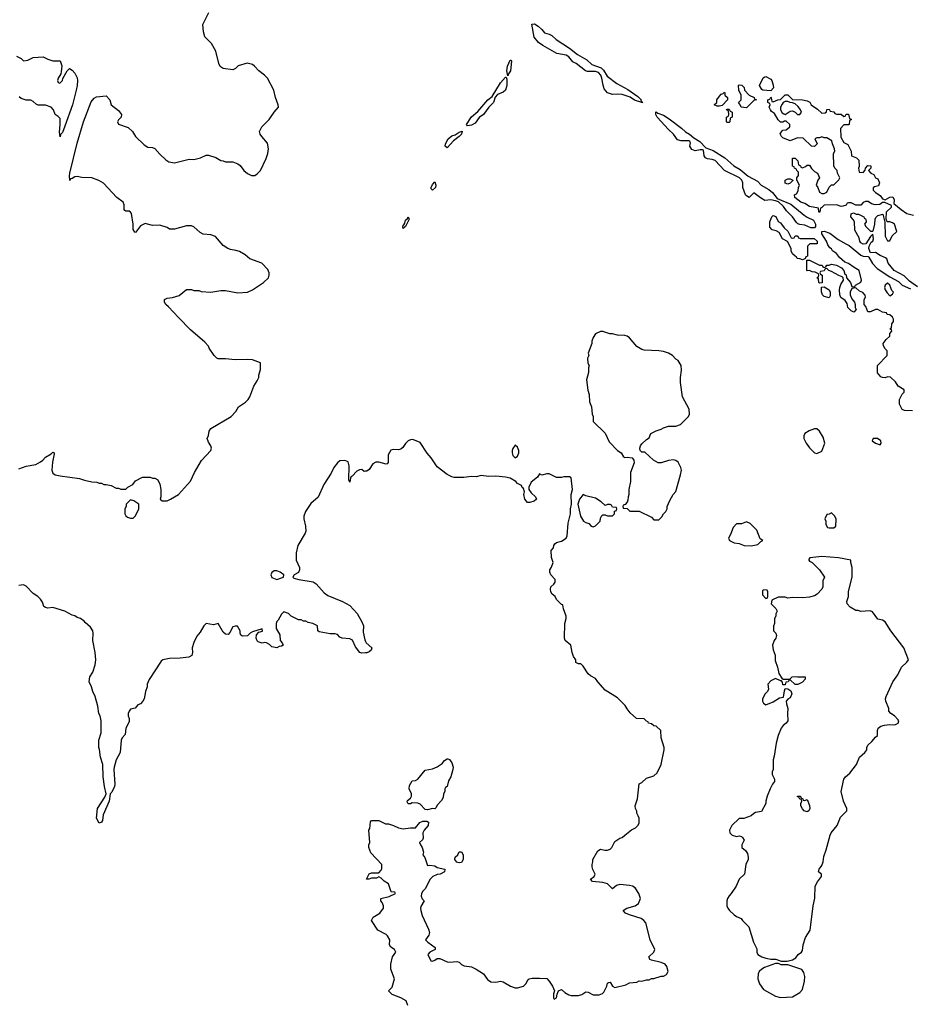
# Model space of a CAD drawing. Header units: inches. Extents: x 2386215 to 2556187, y 580866 to 760840.
# Tile 20 of 203: x 2467158 to 2474477, y 630081 to 638170. Entities that reach past the tile are written whole.
import ezdxf

# ---------------------------------------------------------------- set-up
doc = ezdxf.new("R2010")
doc.units = ezdxf.units.IN
doc.header["$MEASUREMENT"] = 0
doc.layers.add('C4663', color=7, linetype='Continuous')
doc.layers.add('C4673', color=7, linetype='Continuous')

msp = doc.modelspace()

# ---------------------------------------------------------------- linework, layer by layer
at = {"layer": 'C4663', "color": 5, "elevation": 60}
for points in [[(2467150, 634478.8), (2467210, 634502.8), (2467290, 634516), (2467330, 634536), (2467349.4, 634550.6), (2467370, 634576), (2467417.5, 634602.5), (2467430, 634616), (2467435.3, 634615.3), (2467442, 634610), (2467442, 634602), (2467426.7, 634533.3), (2467423, 634470), (2467430, 634444.7), (2467450, 634431), (2467490, 634421), (2467650, 634401), (2467690, 634386), (2467750, 634372), (2467791.1, 634371.1), (2467810, 634362), (2467830, 634362), (2467850, 634352), (2467870, 634352), (2467910, 634342), (2467950, 634322), (2467970, 634322), (2467990, 634314), (2468030, 634314), (2468046, 634330), (2468088.4, 634351.6), (2468110, 634382), (2468166, 634410), (2468231.1, 634411.1), (2468250, 634402), (2468270, 634402), (2468292, 634390), (2468310, 634354), (2468318, 634310), (2468318, 634250), (2468312, 634230), (2468330, 634218), (2468350, 634216), (2468370, 634218), (2468398, 634230), (2468462, 634270), (2468562, 634378), (2468595.3, 634450), (2468652.9, 634547.1), (2468729, 634630), (2468733.2, 634650), (2468729, 634670), (2468710, 634698), (2468699, 634730), (2468710, 634754), (2468715.3, 634790), (2468728.7, 634810), (2468895.3, 634910), (2468935.3, 634950), (2468955.3, 634990), (2469012.5, 635027.5), (2469035.3, 635050), (2469048.9, 635071.1), (2469082, 635158), (2469110, 635202), (2469122, 635230), (2469122, 635250), (2469136.4, 635296.4), (2469138, 635350), (2469070, 635374), (2469030, 635377.2), (2468930, 635374), (2468850, 635384), (2468790, 635384), (2468778, 635390), (2468755.3, 635410), (2468715.3, 635470), (2468708.9, 635488.9), (2468680.2, 635520.2), (2468562, 635622), (2468462, 635722), (2468382, 635810), (2468358, 635830), (2468348.7, 635850), (2468348.7, 635870), (2468370, 635881), (2468413.6, 635886.4), (2468470, 635904.7), (2468530, 635952), (2468570, 635952), (2468590, 635944.7), (2468630, 635944.7), (2468650, 635938), (2468730, 635931.3), (2468810, 635944.7), (2468850, 635944.7), (2468950, 635926.8), (2469029.4, 635930.6), (2469070, 635950.8), (2469162, 636010), (2469202, 636050), (2469208.7, 636070), (2469208.7, 636090), (2469198, 636118), (2469149.3, 636169.3), (2469050, 636205.2), (2469010, 636237.2), (2468964.1, 636264.1), (2468934.5, 636274.5), (2468890, 636280.9), (2468869.5, 636289.5), (2468830, 636314), (2468767.2, 636387.2), (2468730, 636402.7), (2468667.2, 636407.2), (2468642.5, 636422.5), (2468590, 636469), (2468570, 636477.2), (2468530, 636477.2), (2468430, 636449), (2468390, 636449), (2468370, 636462), (2468310, 636482), (2468250, 636478), (2468190, 636495.3), (2468150, 636477.2), (2468110, 636422), (2468104, 636424), (2468090, 636446), (2468089.5, 636490), (2468077.2, 636577.2), (2468070, 636588), (2468056.4, 636596.4), (2468030, 636598), (2468023.1, 636603.1), (2468018, 636610), (2468018, 636650), (2468008, 636670), (2467955.3, 636710), (2467846.8, 636826.8), (2467809.5, 636849.5), (2467750, 636869.2), (2467670, 636873.2), (2467630, 636881.2), (2467610, 636879.3), (2467590, 636866), (2467576.9, 636863.1), (2467569.4, 636849.4), (2467566.3, 636886.3), (2467569.7, 636909.7), (2467630, 637154.8), (2467683.5, 637330), (2467744.4, 637495.6), (2467770, 637525.7), (2467790, 637535.8), (2467870, 637544.7), (2467898.8, 637510), (2467910.7, 637470.7), (2467970, 637422.8), (2467996, 637390), (2467992, 637370), (2467970, 637348), (2467961, 637330), (2467970, 637312), (2468050, 637284.7), (2468086, 637250), (2468110.9, 637210.9), (2468181.4, 637141.4), (2468210, 637122.8), (2468250, 637119.3), (2468270, 637112.7), (2468310, 637064), (2468358.8, 637018.8), (2468382.8, 637002.8), (2468430, 636993.4), (2468550, 637022.8), (2468590, 637021), (2468644.7, 637035.3), (2468690, 637058), (2468710, 637058), (2468770, 637038), (2468810, 637012), (2468831.1, 637011.1), (2468850, 637002), (2468910, 637002), (2468950, 636984.7), (2468970, 636972), (2469001, 636930), (2469030, 636907.3), (2469062, 636890), (2469090, 636890.6), (2469110, 636903), (2469136.2, 636930), (2469183.7, 637030), (2469197, 637070), (2469203.7, 637110), (2469194.8, 637154.8), (2469149, 637210), (2469135.3, 637230), (2469128.7, 637250), (2469148.7, 637290), (2469208.7, 637350), (2469249, 637410), (2469284, 637450), (2469282.7, 637470), (2469259.6, 637530), (2469245.6, 637590), (2469194, 637690), (2469170, 637714), (2469122, 637750), (2469089.1, 637789.1), (2469070, 637802), (2469026.4, 637813.6), (2468954, 637790), (2468930.9, 637769.1), (2468910, 637758), (2468830, 637768.7), (2468804.7, 637784.7), (2468794, 637810), (2468768.7, 637910), (2468734.2, 637974.2), (2468679, 638030), (2468669.1, 638069.1), (2468664, 638130), (2468713.2, 638230)], [(2467131.1, 637871.1), (2467170, 637852), (2467190, 637831.3), (2467224, 637836), (2467270, 637858), (2467350, 637864.7), (2467390, 637844.7), (2467430, 637831.3), (2467490, 637832), (2467504, 637790), (2467499.3, 637740.7), (2467495.5, 637724.5), (2467474, 637690), (2467468.2, 637670), (2467474.4, 637654.4), (2467487.9, 637647.9), (2467509.3, 637670), (2467513.8, 637686.2), (2467549.4, 637750.6), (2467568.7, 637770), (2467590, 637754.8), (2467610, 637730.5), (2467630, 637690.7), (2467633.8, 637670), (2467631.3, 637630), (2467622.4, 637590), (2467591, 637469), (2467530, 637295.3), (2467510, 637244), (2467493.7, 637226.3), (2467490, 637208), (2467486, 637246), (2467491.8, 637308.2), (2467490, 637358), (2467474.6, 637374.6), (2467448.7, 637390), (2467435.3, 637430), (2467418, 637450), (2467370, 637468.7), (2467310, 637468.7), (2467294.6, 637474.6), (2467270, 637498), (2467250, 637508.7), (2467210, 637508.7), (2467170, 637522), (2467154.6, 637534.6)], [(2470000, 634460.1), (2469990, 634459), (2469970, 634473.2), (2469950, 634472.7), (2469930, 634460.9), (2469890, 634419), (2469882.8, 634417.2), (2469876, 634404), (2469870, 634369.3), (2469864, 634390), (2469865.6, 634505.6), (2469856.5, 634536.5), (2469830, 634549.2), (2469790, 634546), (2469770, 634529.4), (2469739.3, 634490), (2469716.7, 634443.3), (2469657.1, 634350), (2469611.8, 634248.2), (2469550, 634195.1), (2469508, 634130), (2469494, 634090), (2469493.4, 634070), (2469508.2, 634010), (2469510, 633968), (2469504, 633950), (2469442.8, 633850), (2469430.7, 633790.7), (2469430.7, 633730.7), (2469458.8, 633670), (2469458.8, 633650), (2469450, 633628), (2469414, 633610), (2469402, 633590), (2469410, 633582), (2469451.6, 633571.6), (2469570.7, 633550.7), (2469594.4, 633534.4), (2469659.8, 633459.8), (2469690, 633438), (2469812, 633390), (2469870, 633356), (2469931.3, 633290), (2469970, 633222), (2469982.8, 633190), (2469982, 633138), (2469994.4, 633074.4), (2470000, 633062.6)], [(2470000, 632967), (2469970, 632966), (2469952.1, 632972.1), (2469918.3, 633018.3), (2469892.7, 633072.7), (2469870, 633082.7), (2469808.9, 633088.9), (2469790, 633098), (2469770, 633119), (2469750, 633125.2), (2469710, 633125.2), (2469620.4, 633140.4), (2469608.4, 633148.4), (2469606, 633190), (2469566, 633210), (2469530, 633218), (2469510, 633228), (2469490, 633228), (2469470, 633238), (2469450, 633238), (2469388.4, 633268.4), (2469366, 633290), (2469330, 633306), (2469310, 633286), (2469283.6, 633236.4), (2469270, 633226), (2469264.7, 633210), (2469266.8, 633166.8), (2469296.8, 633116.8), (2469298, 633070), (2469314, 633050), (2469322, 633030), (2469310, 633022), (2469290, 633019), (2469270, 633009.4), (2469230, 633018), (2469210, 633038), (2469186, 633050), (2469170, 633054), (2469150, 633048), (2469119, 633059), (2469110, 633068), (2469101.2, 633090), (2469104.7, 633115.3), (2469123.1, 633136.9), (2469153.2, 633146.8), (2469150, 633166), (2469070, 633141.2), (2469051.3, 633130), (2469030, 633108.7), (2468990, 633104), (2468974.6, 633114.6), (2468969, 633129), (2468968.7, 633150), (2468947.3, 633187.3), (2468930, 633188), (2468910, 633182), (2468885.4, 633134.6), (2468870, 633118), (2468850, 633122), (2468830, 633139), (2468790, 633208), (2468750, 633199.3), (2468690, 633209.2), (2468670, 633189), (2468641.1, 633138.9), (2468614.9, 633105.1), (2468590, 633054), (2468576.4, 633010), (2468577.3, 632970), (2468573, 632947), (2468547.5, 632932.5), (2468476.7, 632923.3), (2468390, 632921.2), (2468334, 632910), (2468319.8, 632900.2), (2468222.8, 632750), (2468206.8, 632710), (2468206, 632690), (2468191, 632650), (2468181, 632590), (2468171.3, 632570), (2468150.9, 632549.1), (2468130, 632542), (2468106, 632514), (2468070, 632505.2), (2468057.3, 632490), (2468050.7, 632470), (2468050.6, 632450), (2468058, 632430), (2468058.8, 632401.2), (2468030.7, 632350), (2468024, 632296), (2468001, 632270), (2467992, 632250), (2467984.7, 632150), (2467950, 632088), (2467934, 632030), (2467930.7, 632010), (2467938.8, 631890), (2467936, 631870), (2467916.1, 631823.9), (2467902, 631810), (2467892.2, 631750), (2467843.4, 631636.6), (2467839.1, 631590), (2467830, 631577.2), (2467810.5, 631569.5), (2467789.3, 631610), (2467798, 631690), (2467858.3, 631781.7), (2467869.4, 631810), (2467854.7, 631870), (2467844, 631950), (2467842, 632050), (2467822, 632110), (2467814.6, 632174.6), (2467808.4, 632191.6), (2467808, 632250), (2467828.4, 632311.6), (2467828.7, 632410), (2467819, 632450), (2467809.2, 632470), (2467799.3, 632530), (2467779, 632610), (2467759, 632650), (2467749.1, 632689.1), (2467728, 632730), (2467735.3, 632770), (2467759, 632810), (2467779, 632870), (2467784, 632910), (2467779, 632970), (2467759, 633070), (2467762, 633130), (2467758, 633150), (2467740.4, 633180.4), (2467696.4, 633216.4), (2467688.4, 633228.4), (2467658, 633250), (2467630, 633259), (2467610, 633273.2), (2467590, 633277.2), (2467528, 633310), (2467430, 633340.9), (2467390, 633336), (2467370, 633339.3), (2467357.2, 633350), (2467344.7, 633384.7), (2467330, 633408), (2467308, 633430), (2467270, 633455.3), (2467210, 633515.3), (2467190, 633528), (2467150, 633522)]]:
    msp.add_lwpolyline(points, dxfattribs=at)
for points in [[(2468070, 634226), (2468034, 634190), (2468034, 634170), (2468022, 634150), (2468022, 634110), (2468030, 634094), (2468043.6, 634083.6), (2468070, 634074), (2468090, 634074), (2468110, 634094), (2468138, 634150), (2468138, 634190), (2468096.4, 634216.4)], [(2469270, 633642), (2469250, 633642), (2469230, 633628), (2469222.8, 633610), (2469230, 633586), (2469270, 633571), (2469310, 633584.7), (2469326, 633590), (2469328, 633610), (2469298, 633630)]]:
    msp.add_lwpolyline(points, close=True, dxfattribs=at)
at = {"layer": 'C4673', "color": 5}
for points, elevation in [([(2472270, 637488.7), (2472210, 637508.6), (2472174.1, 637534.1), (2472110, 637554), (2472070, 637558.9), (2472030, 637554), (2471989.6, 637569.6), (2471961.6, 637601.6), (2471951.8, 637631.8), (2471942.9, 637690), (2471933.4, 637713.4), (2471914.7, 637734.7), (2471890, 637744.8), (2471824.4, 637744.4), (2471808.3, 637748.3), (2471730, 637809.5), (2471703.5, 637823.5), (2471670, 637864.5), (2471650, 637878.7), (2471571.7, 637891.7), (2471456.5, 637956.5), (2471422, 637982), (2471386.6, 638026.6), (2471367.9, 638132.1), (2471390, 638134.7), (2471417.6, 638117.6), (2471448.9, 638090), (2471470, 638060.4), (2471510, 638050.3), (2471530, 638040.2), (2471567.5, 638007.5), (2471677.1, 637937.1), (2471743, 637883), (2471818.9, 637838.9), (2471861, 637801), (2471935.5, 637775.5), (2471954.9, 637754.9), (2471986.9, 637706.9), (2472065, 637645), (2472155.3, 637595.3), (2472237.6, 637537.6), (2472266, 637510), (2472264, 637504), (2472278, 637490)], 40), ([(2471170, 637708.7), (2471162.7, 637750), (2471167.3, 637787.3), (2471190, 637837.3), (2471196.3, 637836.3), (2471201, 637830), (2471191.8, 637750), (2471174.3, 637725.7)], 40), ([(2470838, 637298), (2470829.7, 637309.7), (2470870, 637371.1), (2470923.2, 637416.8), (2471004.2, 637510), (2471041.1, 637538.9), (2471110, 637650.3), (2471150, 637697.3), (2471156.8, 637696.8), (2471162, 637682), (2471160.8, 637630), (2471150.2, 637589.8), (2471130, 637574.7), (2471085.1, 637554.9), (2471066, 637534), (2471051.3, 637488.7), (2471012.7, 637450), (2470970.8, 637390), (2470934.2, 637365.8), (2470901.5, 637318.5), (2470870, 637304)], 40), ([(2473330, 637586), (2473266, 637590), (2473256.4, 637596.4), (2473238, 637630), (2473267.3, 637692.7), (2473280.4, 637699.6), (2473290, 637702), (2473330, 637682), (2473338, 637670), (2473351.1, 637631.1), (2473352, 637610)], 40), ([(2473130, 637446), (2473086, 637450), (2473076.4, 637476.4), (2473066, 637490), (2473086, 637510), (2473088, 637550), (2473068, 637590), (2473066, 637630), (2473070, 637634), (2473092.7, 637632.7), (2473111.6, 637611.6), (2473114, 637590), (2473154, 637550), (2473194, 637530), (2473198, 637518), (2473214, 637510), (2473190, 637506)], 40), ([(2472890, 637458), (2472866, 637470), (2472886, 637490), (2472888, 637510), (2472910, 637542), (2472923.1, 637556.9), (2472938, 637562), (2472950, 637574), (2472954, 637570), (2472954, 637550), (2472974, 637530), (2472974, 637510), (2472930, 637466), (2472910, 637458)], 40), ([(2473470, 637498), (2473450, 637498), (2473431.6, 637488.4), (2473423.6, 637476.4), (2473411.3, 637450), (2473411.3, 637430), (2473425.4, 637405.4), (2473436.9, 637396.9), (2473450, 637391.3), (2473490, 637418), (2473510, 637421), (2473531, 637411), (2473550, 637392), (2473570, 637392), (2473582, 637410), (2473575.3, 637430), (2473556.5, 637456.5), (2473530, 637478), (2473510, 637488), (2473488.9, 637488.9)], 40), ([(2472970, 637326), (2472966, 637330), (2472968, 637370), (2472982, 637378), (2472986, 637390), (2472982, 637422), (2472966, 637430), (2472970, 637434), (2472990, 637434), (2472998, 637418), (2473014, 637410), (2473012, 637370), (2472998, 637362), (2472994, 637330), (2472990, 637326)], 40), ([(2473690, 636459.3), (2473659.5, 636459.5), (2473610, 636482), (2473570, 636486.6), (2473553.4, 636493.4), (2473542.4, 636502.4), (2473510, 636549.3), (2473458.7, 636598.7), (2473434.9, 636634.9), (2473393.2, 636673.2), (2473370, 636682.7), (2473331, 636689), (2473283.1, 636683.1), (2473245.2, 636705.2), (2473190, 636748), (2473154, 636710), (2473130, 636722), (2473122, 636730), (2473102, 636790), (2473100.9, 636830), (2473094, 636850), (2473074.5, 636870), (2472951.1, 636931.1), (2472873, 637013), (2472850, 637022.4), (2472810, 637027), (2472795.1, 637035.1), (2472783.7, 637050), (2472777.2, 637097.2), (2472770, 637100.9), (2472750, 637099.5), (2472710, 637091.8), (2472682.7, 637102.7), (2472666, 637130), (2472670, 637158), (2472665.2, 637170), (2472655.8, 637175.8), (2472595.5, 637175.5), (2472563.2, 637183.2), (2472531.8, 637230), (2472490, 637267.3), (2472398, 637370), (2472386.2, 637390), (2472385.2, 637410), (2472390, 637412.4), (2472401.7, 637401.7), (2472450, 637384.7), (2472495.8, 637355.8), (2472598.1, 637278.1), (2472629.4, 637249.4), (2472663.8, 637230), (2472699.2, 637199.2), (2472748.4, 637170), (2472797.5, 637117.5), (2472856.2, 637096.2), (2472953.5, 637033.5), (2473027.9, 636967.9), (2473079.6, 636939.6), (2473145.3, 636885.3), (2473222.3, 636842.3), (2473250.5, 636810), (2473313.9, 636773.9), (2473343.8, 636750), (2473382, 636702), (2473494.7, 636654.7), (2473604.7, 636564.7), (2473630, 636547.4), (2473682.3, 636522.3), (2473698.7, 636490), (2473699.1, 636470)], 40), ([(2470670, 637116.9), (2470654, 637130), (2470658.5, 637150), (2470679.3, 637190), (2470710, 637216), (2470735.9, 637224.1), (2470770, 637246), (2470793.4, 637253.4), (2470790.2, 637229.8), (2470770.9, 637209.1), (2470724.2, 637175.8)], 40), ([(2473470, 636818), (2473450, 636826), (2473448.7, 636851.3), (2473470, 636862), (2473490, 636862), (2473512.7, 636852.7), (2473512.7, 636847.3), (2473490, 636826)], 40), ([(2470550, 636769.7), (2470540.7, 636780.7), (2470539.7, 636790), (2470550, 636815.3), (2470570, 636836.3), (2470578.9, 636810), (2470574.9, 636790)], 40), ([(2470310, 636454), (2470306.5, 636466.5), (2470310, 636482.8), (2470315.5, 636484.5), (2470322.4, 636497.6), (2470330, 636524), (2470344.4, 636535.6), (2470350.5, 636550.5), (2470357.6, 636530), (2470330, 636469.6), (2470316.4, 636463.6)], 40), ([(2473510, 636374), (2473522, 636378), (2473530, 636394), (2473547.3, 636392.7), (2473554, 636390), (2473558, 636378), (2473572.7, 636372.7), (2473688, 636372), (2473712, 636350), (2473711, 636329), (2473651.6, 636328.4), (2473632, 636310), (2473632, 636228), (2473618, 636222), (2473614, 636206), (2473610, 636206), (2473590, 636198), (2473570, 636206), (2473547.3, 636207.3), (2473542, 636222), (2473530, 636226), (2473510, 636246), (2473498, 636270), (2473498, 636290), (2473468.4, 636348.4), (2473428, 636370), (2473400.4, 636420.4), (2473374.6, 636434.6), (2473342, 636442), (2473324, 636464), (2473322, 636510), (2473338, 636550), (2473350, 636562), (2473372.7, 636552.7), (2473391.6, 636511.6), (2473410, 636502), (2473439.6, 636459.6), (2473471.1, 636431.1), (2473498, 636378)], 40), ([(2473810, 635886), (2473770, 635895.3), (2473755.3, 635910), (2473747.3, 635932.7), (2473747.3, 635972.7), (2473770, 635974), (2473810.9, 635950.9), (2473818, 635930), (2473818, 635902)], 40), ([(2474290, 636004), (2474271.3, 635990), (2474266, 635970), (2474271.3, 635950), (2474286.4, 635926.4), (2474310, 635902), (2474330, 635914), (2474338, 635930), (2474324.7, 635944.7), (2474310, 635988)], 40), ([(2471950, 635608), (2471930, 635608), (2471890, 635588.7), (2471870, 635558), (2471861, 635530), (2471861, 635510), (2471831, 635430), (2471836, 635410), (2471824.9, 635390), (2471828, 635348), (2471838, 635330), (2471832, 635310), (2471832, 635270), (2471816, 635210), (2471826.8, 635126.8), (2471838, 635090), (2471841, 635030), (2471856, 634990), (2471862, 634930), (2471872, 634910), (2471872, 634870), (2471970, 634772), (2472002, 634702), (2472072, 634630), (2472102, 634610), (2472119.6, 634579.6), (2472130, 634572), (2472150, 634576), (2472190.5, 634570.5), (2472206, 634550), (2472207.3, 634530), (2472178, 634450), (2472176.9, 634376.9), (2472164.7, 634310), (2472164.7, 634270), (2472158, 634250), (2472156.9, 634223.1), (2472150, 634206), (2472132.7, 634187.3), (2472118, 634182), (2472114, 634170), (2472118, 634158), (2472150, 634154), (2472172.7, 634132.7), (2472250, 634132), (2472350, 634082), (2472370, 634062), (2472410, 634062), (2472434.6, 634085.4), (2472448, 634110), (2472468, 634130), (2472478, 634150), (2472478, 634170), (2472500.4, 634219.6), (2472528, 634270), (2472550, 634294), (2472589.3, 634430), (2472596, 634470), (2472592.1, 634492.1), (2472570, 634534), (2472550, 634549), (2472530, 634554), (2472490, 634548.7), (2472431.1, 634528.9), (2472406, 634530), (2472366, 634550), (2472296.4, 634616.4), (2472270, 634618), (2472258, 634630), (2472255.3, 634650), (2472259, 634670), (2472270, 634684.7), (2472310, 634722), (2472330, 634734), (2472346, 634770), (2472390, 634792), (2472430, 634804.7), (2472450, 634818), (2472490, 634831.3), (2472550, 634831), (2472590, 634844.7), (2472654, 634910), (2472664, 634930), (2472659, 634970), (2472604, 635070), (2472589.4, 635189.4), (2472589.5, 635230.5), (2472597.2, 635290), (2472594, 635330), (2472569.1, 635369.1), (2472550, 635382), (2472524, 635410), (2472490, 635429.4), (2472450, 635442.7), (2472410.9, 635449.1), (2472290, 635456), (2472270, 635461.2), (2472230, 635484), (2472170, 635555.3), (2472150, 635569), (2472130, 635575.3), (2472070, 635579), (2472030, 635589), (2472009.1, 635589.1)], 60), ([(2473690, 634808.7), (2473647.1, 634792.9), (2473611.3, 634770), (2473601, 634750), (2473601, 634730), (2473621, 634690), (2473650, 634651.3), (2473690, 634612), (2473710, 634604.7), (2473750, 634624.7), (2473774, 634690), (2473760.2, 634740.2), (2473730, 634788), (2473710, 634808)], 60), ([(2471230, 634674), (2471210, 634648), (2471204, 634630), (2471204, 634610), (2471211.3, 634590), (2471230, 634571.3), (2471250, 634584.7), (2471259, 634610), (2471259, 634630), (2471250, 634658)], 60), ([(2474208, 634730), (2474170.9, 634729.1), (2474164, 634710), (2474190, 634690.8), (2474230, 634678), (2474239, 634690), (2474236, 634710)], 60), ([(2471790, 634268), (2471758, 634230), (2471746, 634190), (2471766, 634090), (2471792, 634050), (2471810, 634038), (2471834, 634030), (2471854, 634010), (2471870, 634002), (2471890, 634011.3), (2471928.7, 634050), (2471930, 634074), (2471943.1, 634096.9), (2471950, 634102), (2471970, 634102), (2471990, 634094), (2472030, 634094), (2472046, 634110), (2472047.3, 634132.7), (2472062, 634138), (2472066, 634150), (2472062, 634162), (2472030, 634166), (2472022, 634182), (2472010, 634186), (2471990, 634186), (2471970, 634178), (2471938, 634210), (2471890, 634239), (2471810, 634258)], 60), ([(2473830, 634118), (2473811.6, 634108.4), (2473790, 634106), (2473774, 634070), (2473782, 634050), (2473783.6, 634023.6), (2473798, 633998), (2473810, 633994), (2473850, 633994), (2473866, 634010), (2473867.3, 634067.3), (2473858, 634090)], 60), ([(2473130, 634044), (2473090, 634028.7), (2473050, 634028), (2473022, 633998), (2472999.6, 633940.4), (2472982, 633910), (2472992, 633890), (2473030, 633871), (2473070, 633866.8), (2473110.6, 633850.6), (2473170, 633846), (2473223.1, 633856.9), (2473250, 633882), (2473266, 633890), (2473244.7, 633904.7), (2473215.5, 633975.5), (2473162, 634030)], 60), ([(2473750, 633760.9), (2473652.7, 633747.3), (2473643.6, 633736.4), (2473642, 633730), (2473650, 633722), (2473671.1, 633711.1), (2473731.1, 633651.1), (2473772, 633590), (2473759.6, 633560.4), (2473758, 633510), (2473751.3, 633490), (2473711.3, 633450), (2473690, 633435.3), (2473650, 633425.2), (2473590, 633419), (2473510, 633422), (2473470, 633418), (2473450, 633426), (2473390, 633426), (2473338, 633402), (2473334, 633370), (2473371.1, 633331.1), (2473382, 633310), (2473372.7, 633287.3), (2473372, 633270), (2473362, 633250), (2473362, 633210), (2473352.7, 633187.3), (2473352, 633170), (2473352, 633150), (2473370.9, 633130.9), (2473378, 633110), (2473372, 633090), (2473358, 633070), (2473344.7, 633030), (2473350, 632994), (2473366, 632950), (2473366.4, 632906.4), (2473386, 632850), (2473398, 632798), (2473421, 632761), (2473431.6, 632751.6), (2473488, 632752), (2473506, 632770), (2473530, 632774.8), (2473550, 632771), (2473612, 632772), (2473612.7, 632752.7), (2473590, 632726), (2473551.6, 632708.4), (2473530, 632708), (2473490, 632746), (2473478, 632742), (2473474, 632730), (2473454, 632726), (2473450, 632706), (2473430, 632706), (2473427.3, 632727.3), (2473418, 632738), (2473410, 632738), (2473370, 632758), (2473330, 632739), (2473306.8, 632710), (2473311, 632670), (2473304.7, 632650), (2473284.7, 632630), (2473262, 632590), (2473262, 632570), (2473270, 632554), (2473290, 632542), (2473350, 632564.7), (2473402, 632598), (2473435.3, 632604.7), (2473443.1, 632656.9), (2473450, 632674), (2473470, 632672), (2473494.8, 632654.8), (2473504.7, 632630), (2473490, 632598), (2473470, 632588), (2473458, 632570), (2473458.8, 632550), (2473472, 632510), (2473466.8, 632470), (2473470.7, 632409.3), (2473458, 632390), (2473431.3, 632370), (2473416, 632350), (2473390.8, 632290), (2473373.7, 632226.3), (2473359.8, 632120.2), (2473351.3, 632090), (2473351.3, 632010), (2473342, 631990), (2473342, 631970), (2473362, 631930), (2473362, 631910), (2473344.7, 631890), (2473324.7, 631850), (2473301, 631790), (2473291, 631750), (2473291, 631730), (2473254.4, 631665.6), (2473204.5, 631655.5), (2473190, 631648.7), (2473170, 631628), (2473110, 631608), (2473070, 631608), (2473011.6, 631548.4), (2472992, 631510), (2472994, 631490), (2473014, 631470), (2473050, 631458), (2473070, 631464.7), (2473090, 631458), (2473098, 631450), (2473111.3, 631430), (2473094, 631390), (2473094, 631370), (2473123.6, 631343.6), (2473139.8, 631319.8), (2473146, 631290), (2473144.7, 631270), (2473126, 631230), (2473116, 631150), (2473071.3, 631110), (2473046, 631050), (2473004.7, 630990), (2472987.3, 630972.7), (2472976, 630950), (2472970.8, 630930), (2472970.8, 630890), (2472978.8, 630870), (2472991, 630850), (2473030, 630816.3), (2473050, 630802), (2473086.8, 630786.8), (2473098, 630770), (2473150, 630718), (2473188.2, 630590), (2473216.8, 630536.8), (2473216, 630510), (2473224.7, 630490), (2473258, 630470), (2473290, 630459.3), (2473330, 630450.5), (2473370.9, 630450.9), (2473416, 630436), (2473464.7, 630435.3), (2473510, 630446), (2473536.5, 630463.5), (2473555.3, 630490), (2473582, 630510), (2473590, 630522), (2473597.2, 630570), (2473616, 630630), (2473655.1, 630690), (2473679.6, 630890), (2473691.7, 630951.7), (2473696.2, 631050), (2473713.8, 631086.2), (2473748, 631130), (2473748, 631150), (2473722, 631170), (2473728.7, 631190), (2473750, 631221), (2473760.7, 631250), (2473765.4, 631294.6), (2473787, 631350), (2473818, 631470), (2473826.6, 631490), (2473877, 631550), (2473902.7, 631617.3), (2473955.3, 631670), (2473955.3, 631690), (2473929.6, 631749.6), (2473909.7, 631829.7), (2473932, 631930), (2473943.7, 631950), (2473979.7, 631980.3), (2474036.2, 632050), (2474060.9, 632110), (2474104, 632150), (2474119, 632170), (2474119, 632190), (2474129, 632210), (2474160.9, 632239.1), (2474190, 632276), (2474208.7, 632290), (2474209, 632330), (2474214, 632350), (2474234.8, 632365.2), (2474264.8, 632375.2), (2474310, 632380.7), (2474350, 632376), (2474378, 632390), (2474382, 632410), (2474378, 632418), (2474348, 632450), (2474318, 632470), (2474302, 632490), (2474302, 632510), (2474275.3, 632570), (2474274, 632590), (2474279, 632610), (2474333.2, 632730), (2474373.8, 632786.2), (2474405.2, 632850), (2474450, 632891), (2474462.7, 632910), (2474425.1, 633010), (2474318.4, 633150), (2474270, 633222.7), (2474250, 633236), (2474210, 633245.2), (2474166.3, 633306.3), (2474147.1, 633312.9), (2474070, 633308.7), (2474050, 633315.3), (2474030, 633315.3), (2473983.1, 633343.1), (2473958, 633370), (2473955.3, 633390), (2473968.9, 633431.1), (2473969.1, 633470.9), (2473999, 633590), (2473999, 633670), (2473988, 633710), (2473988, 633730), (2473886, 633750)], 60), ([(2473270, 633486), (2473262, 633478), (2473263.6, 633443.6), (2473290, 633414), (2473302, 633418), (2473306, 633430), (2473306, 633470), (2473302, 633482)], 60), ([(2470570, 631686), (2470550, 631688.7), (2470510, 631679), (2470490, 631682), (2470450, 631725.2), (2470430, 631734), (2470384.7, 631735.3), (2470370, 631728.7), (2470350, 631728), (2470343.1, 631743.1), (2470344, 631756), (2470370, 631774), (2470378, 631790), (2470378, 631810), (2470358, 631850), (2470360.4, 631879.6), (2470384.7, 631915.3), (2470410, 631918), (2470430, 631931.3), (2470490, 632004.7), (2470550, 632016), (2470589.1, 632030.9), (2470630, 632058), (2470650, 632084.7), (2470670, 632098), (2470676.9, 632096.9), (2470690, 632092), (2470710, 632064.7), (2470721, 632030), (2470718, 632010), (2470701, 631950), (2470683, 631917), (2470670.5, 631869.5), (2470658, 631862), (2470651.3, 631850), (2470651.3, 631830), (2470642, 631810), (2470639.6, 631780.4), (2470625.4, 631754.6), (2470590, 631718), (2470582, 631698)], 60), ([(2473610, 631754), (2473630, 631762), (2473650, 631714), (2473650.8, 631690), (2473642, 631670), (2473630, 631662), (2473606, 631670), (2473590, 631686), (2473578, 631710), (2473578, 631730), (2473586, 631750), (2473582, 631762), (2473570, 631766), (2473562, 631782), (2473550, 631786), (2473550, 631792), (2473574, 631790), (2473578, 631778), (2473594, 631770), (2473598, 631758)], 60), ([(2470770, 631242), (2470750, 631248.7), (2470735.3, 631270), (2470738, 631290), (2470758, 631310), (2470770, 631334), (2470790, 631334), (2470802, 631310), (2470802, 631270), (2470790, 631246)], 60), ([(2473370, 630415.3), (2473278, 630382), (2473256, 630370), (2473234.8, 630350), (2473226.8, 630330), (2473224, 630290), (2473238.8, 630250), (2473270, 630201), (2473370, 630146.8), (2473410, 630136), (2473510, 630141), (2473570, 630178), (2473590, 630202), (2473607, 630270), (2473609.4, 630310), (2473601.5, 630341.5), (2473585.6, 630365.6), (2473470, 630405.2), (2473414.8, 630405.2), (2473394.6, 630414.6)], 60)]:
    msp.add_lwpolyline(points, close=True, dxfattribs=dict(at, elevation=elevation))
for points, elevation in [([(2474535.5, 635975.5), (2474470, 636022.7), (2474426, 636066), (2474344, 636110), (2474295.3, 636170), (2474284, 636204), (2474274.6, 636214.6), (2474230, 636233.2), (2474190, 636257.6), (2474150, 636255.3), (2474137, 636290), (2474138, 636310), (2474156.9, 636343.1), (2474170, 636351.3), (2474174.3, 636370), (2474170, 636408), (2474150, 636389), (2474110.7, 636329.3), (2474090, 636326.6), (2474070, 636335.3), (2474061.2, 636350), (2474056.5, 636376.5), (2474020.4, 636440.4), (2474018, 636510), (2474008.4, 636528.4), (2473988, 636550), (2473990, 636574), (2474010, 636582), (2474032.7, 636572.7), (2474051.6, 636571.6), (2474094, 636550), (2474098, 636538), (2474110, 636534), (2474112.7, 636527.3), (2474114, 636510), (2474102, 636490), (2474112, 636470), (2474151.1, 636431.1), (2474170, 636431), (2474175.6, 636444.4), (2474186.3, 636490), (2474187.3, 636530), (2474195.3, 636544.7), (2474210, 636560.7), (2474251.1, 636571.1), (2474266.8, 636506.8), (2474272, 636390), (2474290, 636354), (2474310, 636354), (2474327.3, 636392.7), (2474366, 636430), (2474348, 636490), (2474330, 636502), (2474308.4, 636508.4), (2474288.4, 636508.4), (2474278, 636530), (2474282, 636590), (2474322, 636630), (2474322, 636642), (2474268.4, 636668.4), (2474250, 636668.7), (2474227.5, 636652.5), (2474189.4, 636649.4), (2474157.2, 636657.2), (2474130, 636675.3), (2474110, 636675.3), (2474091.1, 636668.9), (2474070, 636646), (2474030, 636646), (2473990, 636666), (2473970, 636666), (2473958, 636662), (2473950, 636646), (2473923.6, 636636.4), (2473910, 636635.3), (2473870, 636648.7), (2473770, 636646), (2473750, 636626), (2473738, 636622), (2473734, 636590), (2473730, 636586), (2473726, 636590), (2473722, 636622), (2473650, 636634), (2473610, 636659), (2473578, 636670), (2473528, 636710), (2473526, 636730), (2473542, 636738), (2473556.4, 636763.6), (2473558, 636790), (2473566, 636810), (2473546, 636850), (2473546, 636870), (2473558, 636890), (2473558, 636918), (2473546, 636930), (2473542, 636942), (2473526, 636950), (2473522, 636962), (2473510, 636966), (2473508.9, 637031.1), (2473531.6, 637031.6), (2473554, 637010), (2473558, 636978), (2473574, 636970), (2473578, 636958), (2473590, 636954), (2473616.4, 636963.6), (2473630, 636974), (2473650, 636974), (2473666, 636946), (2473690, 636922), (2473714, 636910), (2473731.3, 636870), (2473718, 636850), (2473704.7, 636810), (2473718, 636790), (2473730, 636754), (2473750, 636742), (2473770, 636742), (2473790, 636754), (2473810, 636794), (2473830, 636814), (2473850, 636814), (2473890, 636854), (2473898, 636870), (2473878, 636910), (2473875.3, 636930), (2473858, 636950), (2473848, 636970), (2473846, 637070), (2473858, 637090), (2473855.3, 637110), (2473838, 637150), (2473833.2, 637173.2), (2473790, 637198), (2473770, 637198), (2473750, 637208), (2473730, 637198), (2473710, 637198), (2473694, 637190), (2473712, 637150), (2473690, 637128), (2473666, 637130), (2473596.4, 637196.4), (2473550, 637198), (2473490, 637175.3), (2473430, 637198), (2473418, 637210), (2473408.7, 637231.3), (2473423.1, 637256.9), (2473430, 637262), (2473456.4, 637263.6), (2473486, 637290), (2473486, 637310), (2473456.4, 637336.4), (2473443.6, 637336.4), (2473430, 637328), (2473410, 637328), (2473390, 637346), (2473360.4, 637400.4), (2473336.4, 637416.4), (2473328.4, 637428.4), (2473318, 637450), (2473326, 637470), (2473322, 637482), (2473306, 637490), (2473306, 637510), (2473322, 637518), (2473330, 637534), (2473334, 637530), (2473338, 637498), (2473350, 637494), (2473388.4, 637511.6), (2473410, 637514), (2473448.4, 637551.6), (2473470, 637552), (2473510, 637514), (2473590.9, 637510.9), (2473630, 637502), (2473651.3, 637491.3), (2473662, 637470), (2473714.8, 637434.8), (2473750, 637402), (2473776.4, 637403.6), (2473787.3, 637412.7), (2473790, 637432), (2473810, 637434), (2473818, 637418), (2473850, 637414), (2473858, 637398), (2473870, 637394), (2473910, 637394), (2473930, 637374), (2473942, 637378), (2473950, 637394), (2473970, 637394), (2473978, 637358), (2473994, 637350), (2473978, 637342), (2473974, 637310), (2473970, 637306), (2473930, 637306), (2473903.6, 637276.4), (2473905.4, 637205.4), (2473930, 637162), (2473963.6, 637143.6), (2473970, 637134), (2473992, 637090), (2473994, 637050), (2474036, 637036), (2474055.3, 637015.3), (2474056, 636964), (2474052, 636950), (2474058, 636918), (2474090, 636914), (2474107.3, 636932.7), (2474108, 636950), (2474128.9, 636971.1), (2474154, 636970), (2474154, 636950), (2474134, 636930), (2474154, 636910), (2474176.9, 636896.9), (2474191.3, 636871.3), (2474210, 636862), (2474224.7, 636830), (2474214.8, 636805.2), (2474183.6, 636796.4), (2474172.7, 636787.3), (2474172, 636770), (2474192, 636750), (2474230, 636724.7), (2474250, 636698), (2474270, 636691), (2474309.6, 636710.4), (2474333.7, 636713.7), (2474344, 636690), (2474341, 636661), (2474402, 636610), (2474450, 636578), (2474470.9, 636570.9), (2474502.8, 636562.8)], 40), ([(2474496.4, 634956.4), (2474430, 634958), (2474410, 634968), (2474388, 635010), (2474388.7, 635050), (2474410, 635094), (2474426, 635110), (2474426, 635130), (2474378, 635158), (2474355.5, 635195.5), (2474314, 635234), (2474290, 635235.3), (2474270, 635228.7), (2474248.9, 635228.9), (2474236.4, 635236.4), (2474208.4, 635268.4), (2474208, 635330), (2474286, 635410), (2474286, 635450), (2474270, 635466), (2474258, 635490), (2474255.3, 635510), (2474278, 635542), (2474308, 635570), (2474308.7, 635591.3), (2474326, 635610), (2474322, 635622), (2474308, 635630), (2474322, 635638), (2474326, 635670), (2474338, 635690), (2474338, 635710), (2474330, 635726), (2474310, 635746), (2474287.3, 635747.3), (2474282, 635762), (2474250, 635766), (2474210, 635788.7), (2474190, 635788.7), (2474150, 635768.7), (2474128.7, 635768.7), (2474112.9, 635812.9), (2474098, 635830), (2474098, 635870), (2474108, 635890), (2474107.3, 635907.3), (2474088.4, 635928.4), (2474060.2, 635940.2), (2474030, 635966), (2473998, 635962), (2473982, 635930), (2473982, 635910), (2473996.9, 635876.9), (2474018, 635850), (2474024.7, 635830), (2474024.7, 635804.7), (2474032, 635790), (2474012, 635768), (2473990, 635778), (2473965.2, 635805.2), (2473957.2, 635837.2), (2473942, 635862), (2473907.3, 635887.3), (2473898, 635910), (2473895.3, 635950), (2473899, 635970), (2473905.6, 635994.4), (2473928, 636030), (2473926, 636050), (2473918, 636058), (2473888.7, 636068.7), (2473830, 636102), (2473808.4, 636108.4), (2473790, 636126), (2473778, 636122), (2473770, 636106), (2473738, 636102), (2473734, 636090), (2473738, 636078), (2473752, 636072), (2473752, 636008), (2473730, 636006), (2473726, 636010), (2473722, 636042), (2473708, 636050), (2473722, 636058), (2473726, 636070), (2473722, 636082), (2473696.4, 636096.4), (2473670, 636098), (2473650, 636108), (2473630, 636106), (2473626, 636110), (2473626, 636194), (2473650, 636194), (2473730, 636152), (2473752, 636152), (2473758, 636138), (2473770, 636134), (2473782, 636138), (2473790, 636154), (2473810, 636154), (2473830, 636162), (2473870, 636152), (2473911.3, 636131.3), (2473932, 636110), (2473938, 636078), (2473950, 636074), (2473952, 636050), (2473984.7, 636010), (2473998, 635978), (2474010, 635974), (2474022, 635978), (2474026, 635990), (2474070, 636014), (2474075.3, 636030), (2474058, 636110), (2474014.6, 636134.6), (2473970, 636168), (2473939, 636179), (2473896.5, 636216.5), (2473870, 636248.7), (2473838, 636270), (2473830, 636286), (2473816.4, 636296.4), (2473800.2, 636320.2), (2473788.7, 636350), (2473749.4, 636409.4), (2473749.4, 636430.6), (2473770, 636433), (2473816.1, 636416.1), (2473884.8, 636364.8), (2473947.4, 636327.4), (2473975.6, 636315.6), (2474070, 636236.2), (2474090, 636226.2), (2474130, 636223), (2474137.4, 636217.4), (2474166.6, 636166.6), (2474205.3, 636125.3), (2474310, 636056.3), (2474379.3, 636019.3), (2474410.6, 635990), (2474479.1, 635959.1)], 40), ([(2470348, 630070), (2470335.3, 630110), (2470290, 630134), (2470220.2, 630160.2), (2470188, 630190), (2470218, 630222), (2470239, 630290), (2470208.9, 630368.9), (2470208.7, 630410), (2470222, 630470), (2470248, 630510), (2470238, 630530), (2470208, 630550), (2470198, 630570), (2470201.2, 630610), (2470182, 630642), (2470170, 630654), (2470102, 630690), (2470048.7, 630770), (2470063.1, 630796.9), (2470118, 630830), (2470148.7, 630870), (2470148.7, 630890), (2470138, 630918), (2470126, 630930), (2470126, 630950), (2470194, 630966), (2470246, 630990), (2470242, 631002), (2470210, 631006), (2470188, 631070), (2470152.9, 631092.9), (2470130, 631118), (2470110, 631128), (2470090, 631118), (2470050, 631118), (2470028, 631108), (2470008, 631108), (2470030, 631151.3), (2470050, 631162), (2470110, 631162), (2470130, 631182), (2470134.6, 631194.6), (2470135.3, 631230), (2470044.7, 631324.7), (2470028, 631370), (2470028, 631390), (2470035.3, 631410), (2470028.7, 631510), (2470034.6, 631525.4), (2470040.4, 631579.6), (2470050, 631592), (2470110.7, 631590.7), (2470164.5, 631564.5), (2470190, 631562.8), (2470230, 631551), (2470272, 631530), (2470310, 631521), (2470369.5, 631530.5), (2470410, 631531), (2470445.8, 631574.2), (2470470, 631585.5), (2470504.7, 631584.7), (2470516.9, 631576.9), (2470516, 631550), (2470481, 631510), (2470470.7, 631490), (2470475.2, 631444.8), (2470468, 631432), (2470444, 631410), (2470451, 631390), (2470466.8, 631370), (2470476, 631330), (2470471, 631310), (2470488, 631288), (2470510, 631221), (2470530, 631224.7), (2470570, 631218), (2470590, 631204.7), (2470651.3, 631190), (2470650, 631168), (2470614, 631150), (2470590, 631148), (2470554, 631130), (2470531.6, 631108.4), (2470491, 631030), (2470470.7, 631009.3), (2470461, 630990), (2470458, 630970), (2470466, 630946), (2470482, 630930), (2470455.3, 630884.7), (2470451, 630870), (2470454.8, 630850), (2470466, 630810), (2470518, 630698), (2470526, 630670), (2470521, 630650), (2470492, 630610), (2470512, 630590), (2470571.6, 630548.4), (2470572, 630530), (2470530, 630508), (2470512, 630490), (2470538, 630438), (2470550, 630434), (2470570, 630442), (2470590, 630458), (2470610, 630458), (2470670, 630430.8), (2470690, 630426.8), (2470750, 630431), (2470770, 630426), (2470788.1, 630408.1), (2470810, 630397.3), (2470870, 630388), (2470910.3, 630370.3), (2470971, 630330), (2471003.5, 630283.5), (2471030, 630264.7), (2471070, 630262), (2471110, 630271.3), (2471130, 630264.7), (2471192, 630230), (2471230, 630217.3), (2471250, 630214.8), (2471298, 630230), (2471318, 630250), (2471336.4, 630283.6), (2471346, 630290), (2471370, 630294.8), (2471430, 630296), (2471490, 630292), (2471510, 630272), (2471538, 630230), (2471554, 630190), (2471545.4, 630165.4), (2471545.4, 630134.6), (2471550, 630122), (2471570, 630134), (2471575.3, 630164.7), (2471586, 630190), (2471610, 630202), (2471637.3, 630177.3), (2471670, 630158.8), (2471690, 630154), (2471750, 630153), (2471777.6, 630162.4), (2471810, 630182.8), (2471830, 630181), (2471870, 630159.3), (2471921.2, 630158.8), (2471949, 630170), (2471959.1, 630180.9), (2471984, 630230), (2471990, 630254), (2472000.4, 630259.6), (2472010, 630262), (2472030.9, 630230.9), (2472050, 630218), (2472138.6, 630241.4), (2472170, 630256), (2472230, 630262), (2472250, 630274), (2472270, 630272), (2472310, 630282), (2472330, 630282), (2472350, 630292), (2472370, 630292), (2472430, 630312), (2472450, 630312), (2472474.6, 630325.4), (2472488, 630350), (2472475.3, 630390), (2472462, 630410), (2472430, 630425.2), (2472350, 630444), (2472338, 630450), (2472330, 630466), (2472328.7, 630470), (2472368.7, 630510), (2472378, 630530), (2472339, 630610), (2472304, 630750), (2472288.7, 630770), (2472266.3, 630786.3), (2472170, 630816), (2472138, 630830), (2472118, 630850), (2472148, 630870), (2472215.3, 630890), (2472244, 630910), (2472259, 630950), (2472245.2, 630990), (2472216.2, 631036.2), (2472195.3, 631050), (2472170, 631056.2), (2472090, 631063.7), (2472063.4, 631056.6), (2472030, 631028), (2471989.4, 631069.4), (2471950, 631081.2), (2471866, 631090), (2471848, 631110), (2471878, 631130), (2471888, 631150), (2471868.9, 631188.9), (2471862, 631210), (2471862, 631230), (2471868.7, 631250), (2471869, 631270), (2471910, 631342), (2471930, 631354.8), (2471967.3, 631347.3), (2471990, 631347.7), (2472010, 631354.8), (2472025.2, 631370), (2472050, 631418), (2472090, 631444.7), (2472110, 631451.3), (2472130, 631471.3), (2472186.3, 631513.7), (2472218, 631530), (2472238, 631550), (2472248, 631570), (2472248, 631610), (2472242, 631630), (2472229, 631650), (2472228.7, 631668.7), (2472218, 631690), (2472215.3, 631710), (2472235.3, 631770), (2472248.4, 631891.6), (2472270, 631902), (2472310, 631938), (2472370, 631958), (2472398, 631982), (2472429.3, 632050.7), (2472453.2, 632170), (2472453.2, 632190), (2472428.7, 632270), (2472426, 632330), (2472390, 632366), (2472368.4, 632368.4), (2472350, 632386), (2472326, 632390), (2472322, 632402), (2472310, 632406), (2472290, 632426), (2472226, 632430), (2472176.4, 632476.4), (2472149.1, 632509.1), (2472134.6, 632534.6), (2472070, 632598), (2471970, 632662), (2471908.7, 632730), (2471890, 632758), (2471850, 632778), (2471830, 632795.3), (2471790, 632858), (2471770, 632878), (2471750, 632878), (2471728.9, 632888.9), (2471728, 632910), (2471710, 632938), (2471697.2, 632970), (2471688.7, 633030), (2471642, 633070), (2471635.3, 633090), (2471638, 633210), (2471648.7, 633250), (2471648.7, 633270), (2471628, 633330), (2471622, 633362), (2471610, 633366), (2471570, 633406), (2471558, 633430), (2471535.3, 633450), (2471522, 633470), (2471519, 633490), (2471524, 633510), (2471548.9, 633531.1), (2471558, 633550), (2471558, 633570), (2471522, 633610), (2471514, 633630), (2471514, 633650), (2471529.1, 633670.9), (2471542, 633710), (2471527.3, 633752.7), (2471526, 633810), (2471546, 633830), (2471548, 633850), (2471556.4, 633863.6), (2471570, 633874), (2471610, 633884.7), (2471648, 633910), (2471657.2, 633930), (2471665.6, 634034.4), (2471686, 634110), (2471685.2, 634150), (2471694, 634190), (2471689, 634270), (2471700.9, 634310), (2471690, 634406), (2471675.3, 634415.3), (2471630, 634415.3), (2471610, 634408), (2471570, 634408), (2471510, 634439), (2471490, 634439), (2471450, 634428), (2471430, 634438), (2471414, 634410), (2471362, 634370), (2471342, 634330), (2471342, 634310), (2471362, 634282), (2471398, 634250), (2471404.7, 634230), (2471386.4, 634213.6), (2471350, 634202), (2471330, 634202), (2471309, 634230), (2471302, 634270), (2471308, 634290), (2471298, 634318), (2471287.3, 634327.3), (2471282, 634342), (2471250, 634358), (2471235.5, 634375.5), (2471190, 634402.7), (2471150, 634412.3), (2471070, 634418.4), (2471010, 634416.2), (2470950, 634426), (2470910, 634414.5), (2470870, 634417), (2470809.3, 634409.3), (2470730, 634409.2), (2470710, 634414), (2470670, 634434), (2470590, 634497.2), (2470540.7, 634570), (2470507.6, 634607.6), (2470450, 634695.3), (2470390, 634721.2), (2470370, 634719), (2470350.7, 634709.3), (2470330, 634688.7), (2470305.8, 634654.2), (2470290, 634641.2), (2470270, 634636), (2470230, 634639.3), (2470208, 634632), (2470184.9, 634595.1), (2470187.1, 634532.9), (2470178, 634522), (2470170, 634517.2), (2470110, 634534), (2470085.5, 634534.5), (2470059.8, 634520.2), (2470030, 634474), (2470010, 634461.2), (2470000, 634460.1)], 60), ([(2470000, 633062.6), (2470006, 633050), (2470050.8, 633010), (2470046.8, 632990), (2470030, 632976), (2470010, 632967.3), (2470000, 632967)], 60)]:
    msp.add_lwpolyline(points, dxfattribs=dict(at, elevation=elevation))

doc.saveas('drawing.dxf')
